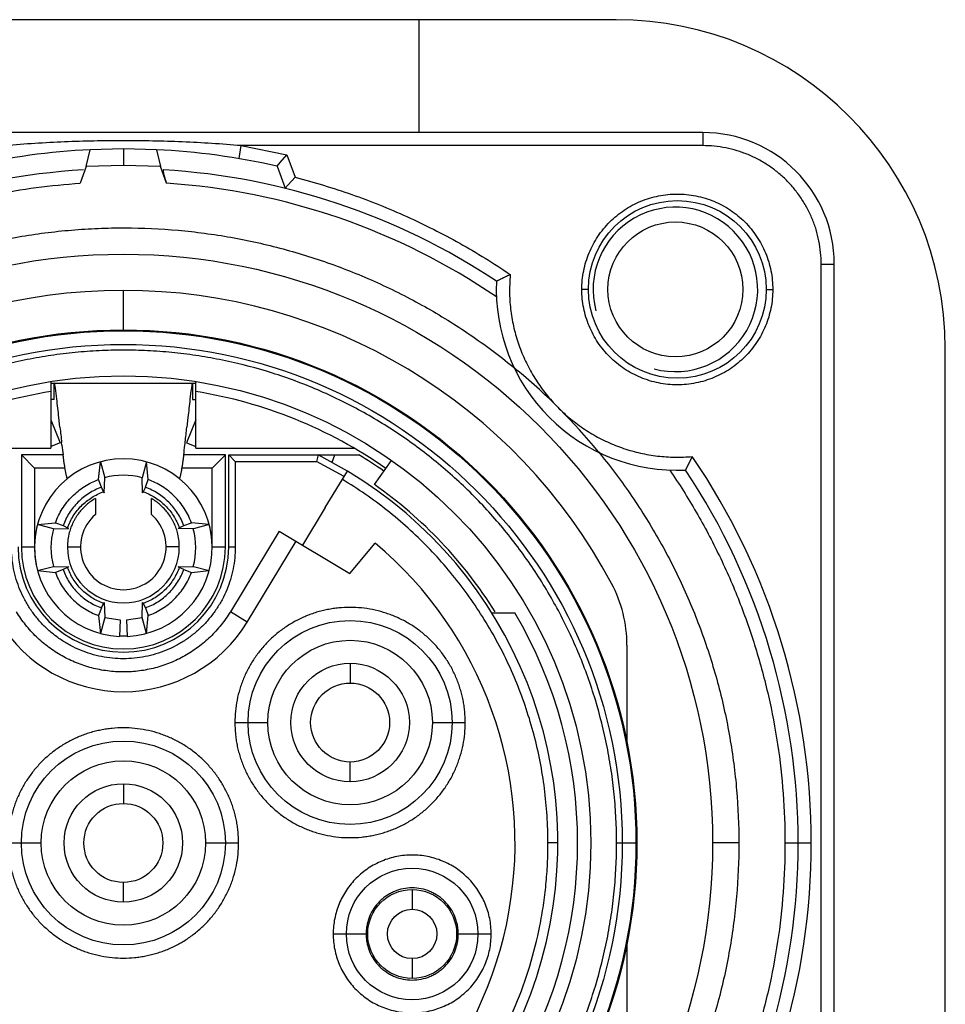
# Model space of a CAD drawing. Header units: millimetres. Extents: x 0 to 2550, y 0 to 1188.
# Tile 27 of 221: x 146.72 to 148.12, y 337.25 to 338.75. Entities that reach past the tile are written whole.
import ezdxf

# ---------------------------------------------------------------- set-up
doc = ezdxf.new("R2010")
doc.units = ezdxf.units.MM
doc.header["$LTSCALE"] = 46.255
for name, color, linetype in [('A2600102_ABL357', 7, 'CONTINUOUS'), ('E2030301_ABL358', 7, 'CONTINUOUS'), ('M2000202_PBL466', 7, 'CONTINUOUS'), ('M2000801_PBL346', 7, 'CONTINUOUS'), ('R2538000302_HARNESS_PBL359', 7, 'CONTINUOUS'), ('왼쪽_14_VBL344', 7, 'CONTINUOUS')]:
    doc.layers.add(name, color=color, linetype=linetype)

# ---------------------------------------------------------------- blocks, each defined once
blk = doc.blocks.new('M2000801_PBL346', base_point=(135.0495, 338.9987))
at = {"layer": 'M2000801_PBL346', "color": 7}
for p, q in [((147.6215, 338.7487), (143.1215, 338.7487)), ((148.1215, 336.7487), (148.1215, 338.2487))]:
    blk.add_line(p, q, dxfattribs=at)
blk.add_arc((147.6215, 338.2487), 0.5, 0, 90, dxfattribs=at)
blk = doc.blocks.new('R2538000302_HARNESS_PBL359', base_point=(146.8912, 337.479))
at = {"layer": 'R2538000302_HARNESS_PBL359', "color": 7}
for p, q in [((147.7529, 338.5772), (145.9929, 338.5772)), ((146.8729, 338.5522), (146.8227, 338.551)), ((146.9232, 338.551), (146.8729, 338.5522)), ((146.8166, 338.5257), (146.8227, 338.551)), ((146.9232, 338.551), (146.9292, 338.5257)), ((147.1109, 338.5314), (147.1213, 338.5431)), ((146.8166, 338.5257), (146.8073, 338.5001)), ((146.8729, 338.5272), (146.8166, 338.5257)), ((146.9292, 338.5257), (146.8729, 338.5272)), ((146.9385, 338.5001), (146.9292, 338.5257)), ((147.1061, 338.5261), (147.1063, 338.5262)), ((147.1063, 338.5262), (147.1109, 338.5314)), ((147.1233, 338.4977), (147.1337, 338.5092)), ((147.1186, 338.4925), (147.1183, 338.4924)), ((147.1186, 338.4925), (147.1233, 338.4977)), ((147.9529, 336.6172), (147.9529, 338.3772)), ((146.7629, 338.1986), (146.7629, 338.0972)), ((146.7633, 338.1962), (146.9825, 338.1962)), ((146.7679, 338.1712), (146.7679, 338.1962)), ((146.7688, 338.1937), (146.7679, 338.1962)), ((146.7697, 338.1887), (146.7688, 338.1937)), ((146.9771, 338.1937), (146.9762, 338.1887)), ((146.9779, 338.1963), (146.9771, 338.1937)), ((146.9779, 338.1962), (146.9779, 338.1712)), ((146.9829, 338.0972), (146.9829, 338.1986)), ((146.7717, 338.1722), (146.7697, 338.1887)), ((146.9756, 338.1847), (146.974, 338.1717)), ((146.9762, 338.1887), (146.9756, 338.1847)), ((146.7679, 338.1712), (146.7629, 338.1712)), ((146.9779, 338.1712), (146.9829, 338.1712)), ((146.7629, 338.1405), (146.777, 338.1056)), ((146.7765, 338.1291), (146.7749, 338.1439)), ((146.9829, 338.1405), (146.9688, 338.1056)), ((146.9709, 338.1439), (146.9693, 338.1291)), ((146.777, 338.1056), (146.7629, 338.0999)), ((146.7796, 338.1019), (146.7791, 338.1058)), ((146.9688, 338.1056), (146.9829, 338.0999)), ((146.5222, 338.0972), (146.7629, 338.0972)), ((146.9829, 338.0972), (147.2237, 338.0972)), ((146.7179, 338.0872), (146.7179, 337.9472)), ((146.7379, 338.0672), (146.7179, 338.0872)), ((146.7813, 338.0872), (146.7179, 338.0872)), ((146.8353, 338.0496), (146.838, 338.0766)), ((146.838, 338.0766), (146.8445, 338.0525)), ((146.9079, 338.0766), (146.9014, 338.0525)), ((146.9105, 338.0496), (146.9079, 338.0766)), ((147.0279, 338.0872), (146.9645, 338.0872)), ((147.0079, 338.0672), (147.0279, 338.0872)), ((147.0279, 337.9472), (147.0279, 338.0872)), ((147.0329, 337.9472), (147.0329, 338.0872)), ((147.0329, 338.0872), (147.2307, 338.0872)), ((147.0429, 338.0772), (147.0329, 338.0872)), ((147.1687, 338.0872), (147.1664, 338.0772)), ((147.2134, 338.0626), (147.1687, 338.0872)), ((147.1899, 338.0761), (147.1941, 338.0872)), ((147.2544, 338.042), (147.2802, 338.0788)), ((147.727, 338.064), (147.7372, 338.0847)), ((146.7379, 338.0672), (146.7379, 337.9472)), ((146.7842, 338.0672), (146.7379, 338.0672)), ((147.0079, 338.0672), (146.9616, 338.0672)), ((147.0079, 337.9472), (147.0079, 338.0672)), ((147.1794, 338.0072), (147.2134, 338.0626)), ((146.8396, 338.0379), (146.8353, 338.0496)), ((146.8439, 338.0296), (146.8445, 338.0525)), ((146.9019, 338.0296), (146.9014, 338.0525)), ((146.9063, 338.0379), (146.9105, 338.0496)), ((146.8429, 338.0311), (146.8396, 338.0379)), ((146.9063, 338.0379), (146.903, 338.0311)), ((146.8304, 338.0208), (146.8304, 337.9964)), ((146.9154, 337.9964), (146.9154, 338.0208)), ((147.1794, 338.0072), (147.1451, 337.9501)), ((146.7425, 337.9812), (146.7696, 337.9838)), ((146.7696, 337.9838), (146.7813, 337.9796)), ((146.9646, 337.9796), (146.9763, 337.9838)), ((147.0033, 337.9812), (146.9763, 337.9838)), ((146.7667, 337.9747), (146.7425, 337.9812)), ((146.7667, 337.9747), (146.7895, 337.9752)), ((146.7813, 337.9796), (146.788, 337.9763)), ((146.9792, 337.9747), (146.9564, 337.9752)), ((146.9578, 337.9763), (146.9646, 337.9796)), ((147.0033, 337.9812), (146.9792, 337.9747)), ((147.1098, 337.9714), (147.2168, 337.907)), ((147.061, 337.8331), (147.1355, 337.9559)), ((147.2168, 337.907), (147.2554, 337.953)), ((146.7425, 337.9113), (146.7667, 337.9177)), ((146.7425, 337.9113), (146.7696, 337.9086)), ((146.7667, 337.9177), (146.7895, 337.9172)), ((146.7813, 337.9129), (146.7696, 337.9086)), ((146.788, 337.9162), (146.7813, 337.9129)), ((146.9564, 337.9172), (146.9792, 337.9177)), ((146.9646, 337.9129), (146.9578, 337.9162)), ((146.9646, 337.9129), (146.9763, 337.9086)), ((146.9763, 337.9086), (147.0033, 337.9113)), ((146.9792, 337.9177), (147.0033, 337.9113)), ((146.8396, 337.8546), (146.8353, 337.8428)), ((146.8396, 337.8546), (146.8429, 337.8613)), ((146.8439, 337.8628), (146.8445, 337.84)), ((146.9014, 337.84), (146.9019, 337.8628)), ((146.903, 337.8613), (146.9063, 337.8546)), ((146.9063, 337.8546), (146.9105, 337.8428)), ((146.8353, 337.8428), (146.838, 337.8158)), ((146.8445, 337.84), (146.838, 337.8158)), ((146.8445, 337.84), (146.8681, 337.8363)), ((146.8681, 337.8363), (146.867, 337.8113)), ((146.8777, 337.8363), (146.9014, 337.84)), ((146.8777, 337.8363), (146.8788, 337.8113)), ((146.9079, 337.8158), (146.9014, 337.84)), ((146.9079, 337.8158), (146.9105, 337.8428)), ((147.4325, 337.8472), (147.4676, 337.8472)), ((147.6379, 337.7978), (147.6379, 337.6494)), ((147.6379, 337.345), (147.6379, 337.1966))]:
    blk.add_line(p, q, dxfattribs=at)
at = {"layer": 'R2538000302_HARNESS_PBL359', "color": 2}
for p, q in [((147.7529, 338.5772), (147.7529, 338.5572)), ((146.8729, 338.5522), (146.8729, 338.5272)), ((147.0486, 338.5375), (147.0519, 338.5572)), ((147.7529, 338.5572), (147.0519, 338.5572)), ((147.0519, 338.5572), (147.1213, 338.5431)), ((147.1213, 338.5431), (147.1337, 338.5092)), ((147.1063, 338.5262), (147.1186, 338.4925)), ((147.9329, 336.6967), (147.9329, 338.3772)), ((147.9329, 338.3772), (147.9529, 338.3772)), ((147.4604, 338.3614), (147.4594, 338.3387)), ((146.8729, 338.2772), (146.8729, 338.3372)), ((147.5794, 338.3387), (147.5694, 338.3387)), ((147.8494, 338.3387), (147.8594, 338.3387)), ((147.0429, 338.0772), (147.0429, 337.9472)), ((147.0429, 338.0772), (147.1664, 338.0772)), ((147.2082, 338.0541), (147.1664, 338.0772)), ((147.1098, 337.9714), (147.0354, 337.8486)), ((146.7179, 337.9472), (146.7379, 337.9472)), ((146.7879, 337.9472), (146.8079, 337.9472)), ((146.9579, 337.9472), (146.9379, 337.9472)), ((147.0079, 337.9472), (147.0279, 337.9472)), ((147.0329, 337.9472), (147.0429, 337.9472)), ((147.061, 337.8331), (147.0354, 337.8486)), ((147.2173, 337.7703), (147.2173, 337.7403)), ((147.0423, 337.6803), (147.0923, 337.6803)), ((147.3423, 337.6803), (147.3923, 337.6803)), ((147.2173, 337.5903), (147.2173, 337.6203)), ((146.8729, 337.5872), (146.8729, 337.5572)), ((146.6979, 337.4972), (146.7479, 337.4972)), ((146.9979, 337.4972), (147.0479, 337.4972)), ((147.5329, 337.4972), (147.5179, 337.4972)), ((147.6222, 337.4972), (147.6529, 337.4972)), ((147.8079, 337.4972), (147.7679, 337.4972)), ((147.8779, 337.4972), (147.9179, 337.4972)), ((146.8729, 337.4072), (146.8729, 337.4372)), ((147.3116, 337.4264), (147.3116, 337.3964)), ((147.1916, 337.3589), (147.2416, 337.3589)), ((147.3816, 337.3589), (147.4316, 337.3589)), ((147.3116, 337.3214), (147.3116, 337.2914))]:
    blk.add_line(p, q, dxfattribs=at)
at = {"layer": 'R2538000302_HARNESS_PBL359', "color": 7}
for centre, radius in [((147.7144, 338.3387), 0.135), ((146.8729, 337.4972), 0.895), ((146.8729, 337.4972), 0.78), ((146.8729, 337.4972), 0.71), ((147.2173, 337.6803), 0.155), ((147.2173, 337.6803), 0.09), ((147.2173, 337.6803), 0.06), ((146.8729, 337.4972), 0.155), ((146.8729, 337.4972), 0.09), ((146.8729, 337.4972), 0.06), ((147.3116, 337.3589), 0.1), ((147.3116, 337.3589), 0.0675), ((147.3116, 337.3589), 0.0375)]:
    blk.add_circle(centre, radius, dxfattribs=at)
at = {"layer": 'R2538000302_HARNESS_PBL359', "color": 2}
for centre, radius in [((146.8729, 337.4972), 0.7787), ((146.8729, 337.4972), 0.7579), ((147.2173, 337.6803), 0.125), ((146.8729, 337.4972), 0.125)]:
    blk.add_circle(centre, radius, dxfattribs=at)
at = {"layer": 'R2538000302_HARNESS_PBL359', "color": 7}
for centre, radius, start, end in [((147.7529, 338.3772), 0.2, 0, 90), ((146.8729, 337.4972), 1.055, 92.7288, 102.7664), ((146.8729, 337.4972), 1.055, 77.2336, 87.2712), ((146.8729, 337.4972), 1.025, 93.3968, 123.5678), ((146.8729, 337.4972), 1.025, 56.4322, 86.6032), ((147.7144, 338.3387), 0.275, 177.3726, 272.6274), ((146.8729, 337.4972), 0.84, 28.0165, 151.9835), ((146.8727, 337.497), 0.9353, 39.545, 50.1291), ((146.8729, 337.4972), 0.695, 99.1067, 125), ((146.8729, 337.4972), 0.695, 55, 80.8933), ((141.1141, 337.5254), 5.6945, 6.2357, 6.5217), ((152.6968, 337.5182), 5.7599, 173.48567, 173.76328), ((150.7908, 338.561), 4.0374, 186.1409, 186.4735), ((141.3429, 338.739), 5.6594, 353.5857, 353.8137), ((144.8365, 338.3483), 2.144, 353.3995, 353.5305), ((147.9858, 338.2405), 1.2142, 186.5542, 187.252), ((145.6339, 338.2557), 1.3413, 352.7815, 353.4131), ((146.8729, 337.9462), 0.135, 272.5, 267.5), ((146.8729, 337.4972), 0.69, 55.0212, 58.7677), ((146.8729, 337.4972), 0.66, 121.0551, 58.9449), ((146.8729, 337.4972), 1.025, 326.4322, 33.5678), ((146.8729, 337.9462), 0.11, 75, 105), ((146.8729, 337.4972), 0.665, 31.8833, 55), ((146.8729, 337.9472), 0.065, 130.8322, 49.1677), ((146.8729, 337.9462), 0.11, 165, 195), ((146.8729, 337.9462), 0.11, 345, 15), ((146.8729, 337.9472), 0.16, 180, 360), ((146.8729, 337.9472), 0.155, 180, 360), ((146.8729, 337.9472), 0.135, 180.3643, 195.2444), ((146.8729, 337.9472), 0.085, 180, 360), ((146.8729, 337.4972), 0.595, 289.6415, 50), ((147.4379, 337.7978), 0.2, 359.9991, 28.0165), ((146.8729, 337.4972), 0.69, 329.5194, 30.4806), ((146.8729, 337.9472), 0.22, 211.2503, 328.7497), ((146.8729, 337.9472), 0.135, 267.4069, 272.3467), ((146.8729, 337.4972), 0.595, 182.2876, 256.391)]:
    blk.add_arc(centre, radius, start, end, dxfattribs=at)
at = {"layer": 'R2538000302_HARNESS_PBL359', "color": 2}
for radius, start, end in [(1.005, 55.6757, 86.2576), (1.045, 325.7934, 34.2066)]:
    blk.add_arc((146.8729, 337.4972), radius, start, end, dxfattribs=at)
for points, knots in [([(147.0519, 338.5572), (147.0221, 338.5597), (146.9625, 338.5635), (146.8729, 338.5653), (146.7833, 338.5635), (146.7237, 338.5597), (146.694, 338.5572)], [0, 0, 0, 0, 0.249998, 0.5, 0.750002, 1, 1, 1, 1]), ([(147.9329, 338.3772), (147.9329, 338.3831), (147.9323, 338.3949), (147.9298, 338.4124), (147.9255, 338.4296), (147.9195, 338.4462), (147.9119, 338.4622), (147.9028, 338.4774), (147.8923, 338.4916), (147.8804, 338.5047), (147.8673, 338.5166), (147.8531, 338.5271), (147.8379, 338.5362), (147.8219, 338.5438), (147.8053, 338.5497), (147.7881, 338.554), (147.7706, 338.5566), (147.7588, 338.5572), (147.7529, 338.5572)], [0, 0, 0, 0, 0.062495, 0.125002, 0.187499, 0.25, 0.3125, 0.375, 0.4375, 0.5, 0.5625, 0.625, 0.6875, 0.75, 0.812501, 0.874998, 0.937505, 1, 1, 1, 1]), ([(147.1337, 338.5092), (147.1627, 338.5017), (147.2203, 338.4842), (147.304, 338.4506), (147.3844, 338.41), (147.4356, 338.3783), (147.4604, 338.3614)], [0, 0, 0, 0, 0.250002, 0.5, 0.749998, 1, 1, 1, 1]), ([(146.3062, 338.3272), (146.3247, 338.3398), (146.3624, 338.3638), (146.4213, 338.3959), (146.4823, 338.424), (146.5449, 338.448), (146.609, 338.4677), (146.6743, 338.4832), (146.7405, 338.4942), (146.785, 338.4986), (146.8073, 338.5001)], [0, 0, 0, 0, 0.125, 0.25, 0.375, 0.5, 0.625, 0.75, 0.875, 1, 1, 1, 1]), ([(147.5694, 338.3387), (147.5694, 338.3434), (147.5698, 338.3529), (147.5719, 338.367), (147.5754, 338.3808), (147.5802, 338.3943), (147.5863, 338.4071), (147.5936, 338.4194), (147.6021, 338.4308), (147.6117, 338.4414), (147.6222, 338.4509), (147.6337, 338.4594), (147.6459, 338.4668), (147.6588, 338.4729), (147.6722, 338.4777), (147.686, 338.4811), (147.7001, 338.4832), (147.7144, 338.4839), (147.7286, 338.4832), (147.7427, 338.4811), (147.7565, 338.4777), (147.77, 338.4729), (147.7828, 338.4668), (147.7951, 338.4594), (147.8065, 338.4509), (147.8171, 338.4414), (147.8266, 338.4308), (147.8351, 338.4194), (147.8425, 338.4071), (147.8486, 338.3943), (147.8534, 338.3808), (147.8568, 338.367), (147.8589, 338.3529), (147.8594, 338.3434), (147.8594, 338.3387)], [0, 0, 0, 0, 0.031248, 0.062501, 0.09375, 0.125, 0.15625, 0.1875, 0.21875, 0.25, 0.28125, 0.3125, 0.34375, 0.375, 0.40625, 0.4375, 0.46875, 0.5, 0.53125, 0.5625, 0.59375, 0.625, 0.65625, 0.6875, 0.71875, 0.75, 0.78125, 0.8125, 0.84375, 0.875, 0.90625, 0.937499, 0.968752, 1, 1, 1, 1]), ([(147.4594, 338.3387), (147.4594, 338.3299), (147.4601, 338.3166), (147.4624, 338.2991), (147.4655, 338.2818), (147.4712, 338.2604), (147.479, 338.2398), (147.4866, 338.2238), (147.4949, 338.2083), (147.5069, 338.1897), (147.5234, 338.169), (147.542, 338.1501), (147.5625, 338.1333), (147.5845, 338.1187), (147.6041, 338.1084), (147.6203, 338.1015), (147.6369, 338.0954), (147.6582, 338.0895), (147.6799, 338.0857), (147.6975, 338.0841), (147.7151, 338.0834), (147.7284, 338.0839), (147.7372, 338.0847)], [0, 0, 0, 0, 0.062495, 0.093754, 0.125011, 0.187505, 0.25, 0.281258, 0.312516, 0.375011, 0.437505, 0.5, 0.562495, 0.624989, 0.687484, 0.718742, 0.75, 0.812495, 0.874989, 0.906246, 0.937505, 1, 1, 1, 1]), ([(147.8594, 338.3387), (147.8594, 338.3339), (147.8589, 338.3244), (147.8568, 338.3103), (147.8534, 338.2965), (147.8486, 338.2831), (147.8425, 338.2702), (147.8351, 338.258), (147.8266, 338.2465), (147.8171, 338.236), (147.8065, 338.2264), (147.7951, 338.2179), (147.7828, 338.2106), (147.77, 338.2045), (147.7565, 338.1997), (147.7427, 338.1962), (147.7286, 338.1941), (147.7144, 338.1934), (147.7001, 338.1941), (147.686, 338.1962), (147.6722, 338.1997), (147.6588, 338.2045), (147.6459, 338.2106), (147.6337, 338.2179), (147.6222, 338.2264), (147.6117, 338.236), (147.6021, 338.2465), (147.5936, 338.258), (147.5863, 338.2702), (147.5802, 338.2831), (147.5754, 338.2965), (147.5719, 338.3103), (147.5698, 338.3244), (147.5694, 338.3339), (147.5694, 338.3387)], [0, 0, 0, 0, 0.031248, 0.062501, 0.09375, 0.125, 0.15625, 0.1875, 0.21875, 0.25, 0.28125, 0.3125, 0.34375, 0.375, 0.40625, 0.4375, 0.46875, 0.5, 0.53125, 0.5625, 0.59375, 0.625, 0.65625, 0.6875, 0.71875, 0.75, 0.78125, 0.8125, 0.84375, 0.875, 0.90625, 0.937499, 0.968752, 1, 1, 1, 1]), ([(146.8729, 338.2464), (146.8607, 338.2464), (146.8361, 338.2458), (146.7995, 338.2431), (146.7629, 338.2386), (146.7146, 338.2302), (146.6551, 338.2153), (146.5973, 338.1947), (146.5525, 338.1748), (146.5196, 338.1582), (146.4876, 338.1401), (146.4462, 338.1139), (146.3969, 338.0773), (146.3423, 338.0279), (146.2928, 337.9733), (146.2563, 337.924), (146.23, 337.8826), (146.2119, 337.8505), (146.1954, 337.8177), (146.1755, 337.7728), (146.1548, 337.7151), (146.1399, 337.6555), (146.1315, 337.6072), (146.127, 337.5707), (146.1243, 337.534), (146.1237, 337.5095), (146.1237, 337.4972)], [0, 0, 0, 0, 0.031253, 0.06251, 0.093764, 0.125019, 0.187509, 0.25, 0.281255, 0.312509, 0.343764, 0.375019, 0.437509, 0.5, 0.562491, 0.624981, 0.656236, 0.687491, 0.718745, 0.75, 0.812491, 0.874981, 0.906236, 0.93749, 0.968747, 1, 1, 1, 1]), ([(147.6222, 337.4972), (147.6222, 337.5095), (147.6215, 337.534), (147.6188, 337.5707), (147.6143, 337.6072), (147.606, 337.6555), (147.591, 337.7151), (147.5704, 337.7728), (147.5505, 337.8177), (147.5339, 337.8505), (147.5158, 337.8826), (147.4896, 337.924), (147.453, 337.9733), (147.4036, 338.0279), (147.349, 338.0773), (147.2997, 338.1139), (147.2583, 338.1401), (147.2262, 338.1582), (147.1934, 338.1748), (147.1486, 338.1947), (147.0908, 338.2153), (147.0312, 338.2302), (146.9829, 338.2386), (146.9464, 338.2431), (146.9097, 338.2458), (146.8852, 338.2464), (146.8729, 338.2464)], [0, 0, 0, 0, 0.031253, 0.06251, 0.093764, 0.125019, 0.187509, 0.25, 0.281255, 0.312509, 0.343764, 0.375019, 0.437509, 0.5, 0.562491, 0.624981, 0.656236, 0.687491, 0.718745, 0.75, 0.812491, 0.874981, 0.906236, 0.93749, 0.968747, 1, 1, 1, 1]), ([(147.7029, 338.0639), (147.7171, 338.0432), (147.7438, 338.0007), (147.7791, 337.9342), (147.8092, 337.8651), (147.8341, 337.794), (147.8536, 337.7213), (147.8677, 337.6473), (147.8761, 337.5725), (147.8779, 337.5223), (147.8779, 337.4972)], [0, 0, 0, 0, 0.125001, 0.25, 0.375, 0.5, 0.625, 0.75, 0.874999, 1, 1, 1, 1]), ([(147.5179, 337.4972), (147.5179, 337.511), (147.517, 337.5387), (147.513, 337.58), (147.5064, 337.621), (147.4971, 337.6614), (147.4853, 337.7012), (147.4709, 337.7401), (147.4541, 337.7781), (147.4348, 337.8148), (147.4132, 337.8503), (147.3894, 337.8843), (147.3635, 337.9167), (147.3355, 337.9473), (147.3056, 337.9761), (147.274, 338.0029), (147.2406, 338.0277), (147.2174, 338.0427), (147.2056, 338.0498)], [0, 0, 0, 0, 0.062498, 0.125001, 0.1875, 0.25, 0.3125, 0.375, 0.4375, 0.5, 0.5625, 0.625, 0.6875, 0.75, 0.8125, 0.874999, 0.937502, 1, 1, 1, 1]), ([(146.788, 337.9763), (146.7903, 337.9826), (146.7961, 337.9947), (146.8087, 338.0104), (146.8245, 338.023), (146.8366, 338.0289), (146.8429, 338.0311)], [0, 0, 0, 0, 0.25, 0.5, 0.75, 1, 1, 1, 1]), ([(146.903, 338.0311), (146.9093, 338.0289), (146.9214, 338.023), (146.9372, 338.0104), (146.9497, 337.9947), (146.9556, 337.9826), (146.9578, 337.9763)], [0, 0, 0, 0, 0.25, 0.5, 0.75, 1, 1, 1, 1]), ([(147.0429, 337.9472), (147.0429, 337.9417), (147.0424, 337.9305), (147.0399, 337.914), (147.0359, 337.8978), (147.0302, 337.8821), (147.0231, 337.8669), (147.0145, 337.8526), (147.0045, 337.8392), (146.9933, 337.8268), (146.9809, 337.8156), (146.9675, 337.8056), (146.9532, 337.797), (146.9381, 337.7899), (146.9224, 337.7843), (146.9061, 337.7802), (146.8896, 337.7778), (146.8729, 337.7769), (146.8562, 337.7778), (146.8397, 337.7802), (146.8235, 337.7843), (146.8078, 337.7899), (146.7927, 337.797), (146.7783, 337.8056), (146.7649, 337.8156), (146.7525, 337.8268), (146.7413, 337.8392), (146.7313, 337.8526), (146.7228, 337.8669), (146.7156, 337.8821), (146.71, 337.8978), (146.7059, 337.914), (146.7035, 337.9305), (146.7029, 337.9417), (146.7029, 337.9472)], [0, 0, 0, 0, 0.031248, 0.062501, 0.09375, 0.125, 0.15625, 0.1875, 0.21875, 0.25, 0.28125, 0.3125, 0.34375, 0.375, 0.40625, 0.4375, 0.46875, 0.5, 0.53125, 0.5625, 0.59375, 0.625, 0.65625, 0.6875, 0.71875, 0.75, 0.78125, 0.8125, 0.84375, 0.875, 0.90625, 0.937499, 0.968752, 1, 1, 1, 1]), ([(146.8429, 337.8613), (146.8366, 337.8635), (146.8245, 337.8694), (146.8087, 337.882), (146.7961, 337.8977), (146.7903, 337.9099), (146.788, 337.9162)], [0, 0, 0, 0, 0.25, 0.5, 0.75, 1, 1, 1, 1]), ([(146.9578, 337.9162), (146.9556, 337.9099), (146.9497, 337.8977), (146.9372, 337.882), (146.9214, 337.8694), (146.9093, 337.8635), (146.903, 337.8613)], [0, 0, 0, 0, 0.25, 0.5, 0.75, 1, 1, 1, 1]), ([(147.0354, 337.8486), (147.0311, 337.8417), (147.0218, 337.8284), (147.0054, 337.8103), (146.9868, 337.7945), (146.9664, 337.7812), (146.9444, 337.7706), (146.9212, 337.7629), (146.8973, 337.7582), (146.8729, 337.7567), (146.8486, 337.7582), (146.8246, 337.7629), (146.8015, 337.7706), (146.7795, 337.7812), (146.759, 337.7945), (146.7404, 337.8103), (146.724, 337.8284), (146.7147, 337.8417), (146.7105, 337.8486)], [0, 0, 0, 0, 0.062499, 0.124997, 0.187499, 0.25, 0.312502, 0.375003, 0.437502, 0.5, 0.562499, 0.624997, 0.687499, 0.75, 0.812502, 0.875003, 0.937501, 1, 1, 1, 1]), ([(147.3923, 337.6803), (147.3923, 337.686), (147.3919, 337.6946), (147.3905, 337.706), (147.389, 337.7145), (147.3871, 337.7229), (147.3848, 337.7311), (147.3821, 337.7393), (147.378, 337.75), (147.3719, 337.763), (147.363, 337.7777), (147.3545, 337.7892), (147.347, 337.7979), (147.3391, 337.8062), (147.3285, 337.8158), (147.317, 337.8244), (147.3073, 337.8305), (147.2998, 337.8347), (147.2921, 337.8386), (147.2843, 337.8421), (147.2763, 337.8451), (147.2654, 337.8488), (147.2515, 337.8523), (147.2345, 337.8548), (147.2173, 337.8556), (147.203, 337.8549), (147.1916, 337.8535), (147.1831, 337.852), (147.1747, 337.8502), (147.1664, 337.8479), (147.1583, 337.8451), (147.1476, 337.841), (147.1346, 337.8349), (147.1199, 337.8261), (147.1084, 337.8175), (147.0997, 337.81), (147.0914, 337.8021), (147.0818, 337.7915), (147.0732, 337.78), (147.0671, 337.7703), (147.0629, 337.7628), (147.059, 337.7552), (147.0555, 337.7473), (147.0524, 337.7393), (147.0488, 337.7284), (147.0453, 337.7145), (147.0428, 337.6975), (147.0423, 337.686), (147.0423, 337.6803)], [0, 0, 0, 0, 0.031251, 0.046884, 0.062516, 0.078146, 0.093778, 0.10941, 0.125037, 0.156275, 0.187513, 0.218759, 0.234387, 0.250014, 0.28126, 0.312506, 0.328133, 0.343761, 0.359388, 0.375016, 0.390643, 0.406269, 0.437513, 0.468756, 0.5, 0.531253, 0.546884, 0.562515, 0.578146, 0.593778, 0.60941, 0.625037, 0.656275, 0.687513, 0.718759, 0.734386, 0.750014, 0.78126, 0.812506, 0.828133, 0.843761, 0.859388, 0.875016, 0.890643, 0.906269, 0.937513, 0.968756, 1, 1, 1, 1]), ([(147.0479, 337.4972), (147.0479, 337.5029), (147.0475, 337.5115), (147.0461, 337.5229), (147.0447, 337.5314), (147.0428, 337.5398), (147.0405, 337.5481), (147.0378, 337.5562), (147.0336, 337.5669), (147.0275, 337.5799), (147.0187, 337.5946), (147.0101, 337.6061), (147.0026, 337.6148), (146.9947, 337.6231), (146.9841, 337.6327), (146.9726, 337.6413), (146.9629, 337.6474), (146.9555, 337.6516), (146.9478, 337.6555), (146.9399, 337.659), (146.9319, 337.6621), (146.921, 337.6657), (146.9071, 337.6692), (146.8901, 337.6717), (146.8729, 337.6725), (146.8586, 337.6718), (146.8472, 337.6704), (146.8388, 337.6689), (146.8304, 337.6671), (146.8221, 337.6648), (146.8139, 337.662), (146.8032, 337.6579), (146.7903, 337.6518), (146.7755, 337.643), (146.764, 337.6344), (146.7553, 337.6269), (146.7471, 337.619), (146.7374, 337.6084), (146.7289, 337.5969), (146.7227, 337.5872), (146.7185, 337.5798), (146.7147, 337.5721), (146.7112, 337.5642), (146.7081, 337.5562), (146.7045, 337.5453), (146.701, 337.5314), (146.6985, 337.5144), (146.6979, 337.5029), (146.6979, 337.4972)], [0, 0, 0, 0, 0.031251, 0.046884, 0.062516, 0.078146, 0.093778, 0.10941, 0.125037, 0.156275, 0.187513, 0.218759, 0.234387, 0.250014, 0.28126, 0.312506, 0.328133, 0.343761, 0.359388, 0.375016, 0.390643, 0.406269, 0.437513, 0.468756, 0.5, 0.531253, 0.546884, 0.562515, 0.578146, 0.593778, 0.60941, 0.625037, 0.656275, 0.687513, 0.718759, 0.734386, 0.750014, 0.78126, 0.812506, 0.828133, 0.843761, 0.859388, 0.875016, 0.890643, 0.906269, 0.937513, 0.968756, 1, 1, 1, 1]), ([(147.0423, 337.6803), (147.0423, 337.6746), (147.0427, 337.666), (147.0441, 337.6546), (147.0455, 337.6461), (147.0474, 337.6378), (147.0497, 337.6295), (147.0524, 337.6213), (147.0566, 337.6106), (147.0627, 337.5977), (147.0715, 337.5829), (147.0801, 337.5714), (147.0876, 337.5627), (147.0955, 337.5544), (147.1061, 337.5448), (147.1176, 337.5362), (147.1273, 337.5301), (147.1347, 337.5259), (147.1424, 337.522), (147.1503, 337.5186), (147.1583, 337.5155), (147.1692, 337.5119), (147.1831, 337.5084), (147.2001, 337.5059), (147.2173, 337.505), (147.2316, 337.5057), (147.243, 337.5071), (147.2514, 337.5086), (147.2598, 337.5105), (147.2681, 337.5128), (147.2763, 337.5155), (147.287, 337.5196), (147.2999, 337.5257), (147.3147, 337.5345), (147.3262, 337.5431), (147.3349, 337.5506), (147.3431, 337.5585), (147.3528, 337.5691), (147.3613, 337.5806), (147.3675, 337.5903), (147.3717, 337.5978), (147.3755, 337.6055), (147.379, 337.6133), (147.3821, 337.6213), (147.3857, 337.6322), (147.3892, 337.6461), (147.3917, 337.6631), (147.3923, 337.6746), (147.3923, 337.6803)], [0, 0, 0, 0, 0.031251, 0.046884, 0.062516, 0.078146, 0.093778, 0.10941, 0.125037, 0.156275, 0.187513, 0.218759, 0.234387, 0.250014, 0.28126, 0.312506, 0.328133, 0.343761, 0.359388, 0.375016, 0.390643, 0.406269, 0.437513, 0.468756, 0.5, 0.531253, 0.546884, 0.562515, 0.578146, 0.593778, 0.60941, 0.625037, 0.656275, 0.687513, 0.718759, 0.734386, 0.750014, 0.78126, 0.812506, 0.828133, 0.843761, 0.859388, 0.875016, 0.890643, 0.906269, 0.937513, 0.968756, 1, 1, 1, 1]), ([(146.1237, 337.4972), (146.1237, 337.485), (146.1243, 337.4604), (146.127, 337.4237), (146.1315, 337.3872), (146.1399, 337.3389), (146.1548, 337.2794), (146.1755, 337.2216), (146.1954, 337.1768), (146.2119, 337.1439), (146.23, 337.1119), (146.2563, 337.0704), (146.2928, 337.0211), (146.3423, 336.9666), (146.3969, 336.9171), (146.456, 336.8733), (146.5192, 336.8354), (146.5857, 336.8039), (146.6551, 336.7791), (146.7265, 336.7612), (146.7994, 336.7504), (146.8729, 336.7468), (146.9465, 336.7504), (147.0193, 336.7612), (147.0908, 336.7791), (147.1601, 336.8039), (147.2267, 336.8354), (147.2898, 336.8733), (147.349, 336.9171), (147.4036, 336.9666), (147.453, 337.0211), (147.4896, 337.0704), (147.5158, 337.1119), (147.5339, 337.1439), (147.5505, 337.1768), (147.5704, 337.2216), (147.591, 337.2794), (147.606, 337.3389), (147.6143, 337.3872), (147.6188, 337.4237), (147.6215, 337.4604), (147.6222, 337.485), (147.6222, 337.4972)], [0, 0, 0, 0, 0.015628, 0.031257, 0.046886, 0.062514, 0.093762, 0.125009, 0.140638, 0.156266, 0.171895, 0.187524, 0.218771, 0.250019, 0.281266, 0.312514, 0.343762, 0.375009, 0.406257, 0.437505, 0.468752, 0.5, 0.531248, 0.562495, 0.593743, 0.624991, 0.656238, 0.687486, 0.718734, 0.749981, 0.781229, 0.812476, 0.828105, 0.843734, 0.859362, 0.874991, 0.906238, 0.937486, 0.953114, 0.968743, 0.984372, 1, 1, 1, 1]), ([(146.2279, 337.4972), (146.2279, 337.4867), (146.2284, 337.4656), (146.2308, 337.434), (146.2346, 337.4025), (146.2419, 337.3609), (146.2547, 337.3097), (146.2725, 337.2599), (146.2896, 337.2213), (146.3039, 337.193), (146.3195, 337.1655), (146.3421, 337.1298), (146.3735, 337.0874), (146.4161, 337.0404), (146.4631, 336.9978), (146.514, 336.9601), (146.5684, 336.9275), (146.6257, 336.9004), (146.6854, 336.879), (146.7469, 336.8636), (146.8096, 336.8543), (146.8729, 336.8512), (146.9362, 336.8543), (146.999, 336.8636), (147.0605, 336.879), (147.1202, 336.9004), (147.1775, 336.9275), (147.2318, 336.9601), (147.2828, 336.9978), (147.3297, 337.0404), (147.3723, 337.0874), (147.4038, 337.1298), (147.4264, 337.1655), (147.442, 337.193), (147.4562, 337.2213), (147.4733, 337.2599), (147.4911, 337.3097), (147.504, 337.3609), (147.5112, 337.4025), (147.5151, 337.434), (147.5174, 337.4656), (147.5179, 337.4867), (147.5179, 337.4972)], [0, 0, 0, 0, 0.015628, 0.031257, 0.046886, 0.062514, 0.093762, 0.125009, 0.140638, 0.156266, 0.171895, 0.187524, 0.218771, 0.250019, 0.281266, 0.312514, 0.343762, 0.375009, 0.406257, 0.437505, 0.468752, 0.5, 0.531248, 0.562495, 0.593743, 0.624991, 0.656238, 0.687486, 0.718734, 0.749981, 0.781229, 0.812476, 0.828105, 0.843734, 0.859362, 0.874991, 0.906238, 0.937486, 0.953114, 0.968743, 0.984372, 1, 1, 1, 1]), ([(146.6979, 337.4972), (146.6979, 337.4915), (146.6983, 337.4829), (146.6997, 337.4715), (146.7012, 337.463), (146.7031, 337.4547), (146.7054, 337.4464), (146.7081, 337.4382), (146.7122, 337.4275), (146.7183, 337.4146), (146.7271, 337.3998), (146.7357, 337.3883), (146.7432, 337.3796), (146.7511, 337.3714), (146.7617, 337.3617), (146.7732, 337.3531), (146.7829, 337.347), (146.7904, 337.3428), (146.7981, 337.3389), (146.8059, 337.3355), (146.8139, 337.3324), (146.8248, 337.3288), (146.8387, 337.3253), (146.8557, 337.3228), (146.8729, 337.3219), (146.8872, 337.3226), (146.8986, 337.324), (146.9071, 337.3255), (146.9155, 337.3274), (146.9238, 337.3297), (146.9319, 337.3324), (146.9426, 337.3365), (146.9556, 337.3426), (146.9703, 337.3514), (146.9818, 337.36), (146.9905, 337.3675), (146.9988, 337.3754), (147.0084, 337.386), (147.017, 337.3975), (147.0231, 337.4072), (147.0273, 337.4147), (147.0312, 337.4224), (147.0347, 337.4302), (147.0378, 337.4382), (147.0414, 337.4491), (147.0449, 337.463), (147.0474, 337.48), (147.0479, 337.4915), (147.0479, 337.4972)], [0, 0, 0, 0, 0.031251, 0.046884, 0.062516, 0.078146, 0.093778, 0.10941, 0.125037, 0.156275, 0.187513, 0.218759, 0.234387, 0.250014, 0.28126, 0.312506, 0.328133, 0.343761, 0.359388, 0.375016, 0.390643, 0.406269, 0.437513, 0.468756, 0.5, 0.531253, 0.546884, 0.562515, 0.578146, 0.593778, 0.60941, 0.625037, 0.656275, 0.687513, 0.718759, 0.734386, 0.750014, 0.78126, 0.812506, 0.828133, 0.843761, 0.859388, 0.875016, 0.890643, 0.906269, 0.937513, 0.968756, 1, 1, 1, 1]), ([(147.8779, 337.4972), (147.8779, 337.4721), (147.8761, 337.422), (147.8677, 337.3471), (147.8536, 337.2731), (147.8341, 337.2004), (147.8092, 337.1293), (147.7791, 337.0603), (147.7438, 336.9937), (147.7171, 336.9512), (147.7029, 336.9305)], [0, 0, 0, 0, 0.125001, 0.25, 0.375, 0.5, 0.625, 0.75, 0.874999, 1, 1, 1, 1]), ([(147.4316, 337.3589), (147.4316, 337.3628), (147.4313, 337.3707), (147.4295, 337.3823), (147.4267, 337.3938), (147.4227, 337.4049), (147.4176, 337.4156), (147.4116, 337.4257), (147.4046, 337.4351), (147.3966, 337.4439), (147.3879, 337.4518), (147.3784, 337.4589), (147.3683, 337.4649), (147.3576, 337.4699), (147.3465, 337.4739), (147.3351, 337.4768), (147.3234, 337.4785), (147.3116, 337.4791), (147.2999, 337.4785), (147.2882, 337.4768), (147.2767, 337.4739), (147.2656, 337.4699), (147.255, 337.4649), (147.2448, 337.4589), (147.2354, 337.4518), (147.2266, 337.4439), (147.2187, 337.4351), (147.2117, 337.4257), (147.2056, 337.4155), (147.2006, 337.4049), (147.1966, 337.3938), (147.1937, 337.3823), (147.192, 337.3707), (147.1916, 337.3628), (147.1916, 337.3589)], [0, 0, 0, 0, 0.031245, 0.062515, 0.093778, 0.125026, 0.156248, 0.187474, 0.218729, 0.250007, 0.281279, 0.312538, 0.343804, 0.37507, 0.406308, 0.437537, 0.468767, 0.5, 0.531255, 0.562515, 0.593776, 0.625026, 0.656248, 0.687474, 0.718729, 0.750007, 0.781279, 0.812538, 0.843804, 0.87507, 0.906308, 0.937535, 0.96877, 1, 1, 1, 1]), ([(147.3816, 337.3589), (147.3816, 337.3612), (147.3814, 337.3658), (147.3804, 337.3726), (147.3787, 337.3792), (147.3756, 337.3879), (147.3702, 337.398), (147.3629, 337.4069), (147.3561, 337.4131), (147.3506, 337.4172), (147.3447, 337.4207), (147.3364, 337.4246), (147.3254, 337.428), (147.3116, 337.4293), (147.2979, 337.428), (147.2869, 337.4246), (147.2786, 337.4207), (147.2727, 337.4172), (147.2672, 337.4131), (147.2604, 337.4069), (147.2531, 337.398), (147.2476, 337.3879), (147.2445, 337.3792), (147.2429, 337.3726), (147.2419, 337.3658), (147.2416, 337.3612), (147.2416, 337.3589)], [0, 0, 0, 0, 0.031253, 0.062537, 0.09381, 0.125075, 0.187538, 0.25, 0.281269, 0.312538, 0.343806, 0.375075, 0.437538, 0.5, 0.562462, 0.624925, 0.656194, 0.687462, 0.718731, 0.75, 0.812462, 0.874925, 0.90619, 0.937463, 0.968747, 1, 1, 1, 1]), ([(147.1916, 337.3589), (147.1916, 337.355), (147.192, 337.3471), (147.1937, 337.3354), (147.1966, 337.324), (147.2006, 337.3129), (147.2056, 337.3022), (147.2117, 337.2921), (147.2187, 337.2826), (147.2267, 337.2739), (147.2354, 337.266), (147.2449, 337.2589), (147.255, 337.2529), (147.2657, 337.2478), (147.2768, 337.2439), (147.2882, 337.241), (147.2999, 337.2393), (147.3116, 337.2387), (147.3234, 337.2393), (147.3351, 337.241), (147.3465, 337.2439), (147.3576, 337.2479), (147.3683, 337.2529), (147.3784, 337.2589), (147.3879, 337.266), (147.3966, 337.2739), (147.4046, 337.2826), (147.4116, 337.2921), (147.4177, 337.3022), (147.4227, 337.3129), (147.4267, 337.324), (147.4295, 337.3355), (147.4313, 337.3471), (147.4316, 337.355), (147.4316, 337.3589)], [0, 0, 0, 0, 0.031245, 0.062515, 0.093778, 0.125026, 0.156248, 0.187474, 0.218729, 0.250007, 0.281279, 0.312538, 0.343804, 0.37507, 0.406308, 0.437537, 0.468767, 0.5, 0.531255, 0.562515, 0.593776, 0.625026, 0.656248, 0.687474, 0.718729, 0.750007, 0.781279, 0.812538, 0.843804, 0.87507, 0.906308, 0.937535, 0.96877, 1, 1, 1, 1]), ([(147.2416, 337.3589), (147.2416, 337.3566), (147.2419, 337.352), (147.2429, 337.3452), (147.2445, 337.3385), (147.2476, 337.3299), (147.2531, 337.3197), (147.2604, 337.3108), (147.2672, 337.3047), (147.2727, 337.3006), (147.2786, 337.2971), (147.2869, 337.2931), (147.2979, 337.2898), (147.3116, 337.2884), (147.3254, 337.2898), (147.3364, 337.2931), (147.3447, 337.2971), (147.3506, 337.3006), (147.3561, 337.3047), (147.3629, 337.3108), (147.3702, 337.3197), (147.3756, 337.3299), (147.3787, 337.3385), (147.3804, 337.3452), (147.3814, 337.352), (147.3816, 337.3566), (147.3816, 337.3589)], [0, 0, 0, 0, 0.031253, 0.062537, 0.09381, 0.125075, 0.187538, 0.25, 0.281269, 0.312538, 0.343806, 0.375075, 0.437538, 0.5, 0.562462, 0.624925, 0.656194, 0.687462, 0.718731, 0.75, 0.812462, 0.874925, 0.90619, 0.937463, 0.968747, 1, 1, 1, 1])]:
    blk.add_open_spline(points, degree=3, knots=knots, dxfattribs=at)
at = {"layer": 'R2538000302_HARNESS_PBL359', "color": 7}
for points, knots in [([(146.9337, 338.5204), (146.9336, 338.5204), (146.9335, 338.5204), (146.9334, 338.5203), (146.9333, 338.5202), (146.9333, 338.52), (146.9332, 338.5198), (146.9332, 338.5194), (146.9332, 338.5188), (146.9333, 338.5179), (146.9335, 338.5168), (146.9338, 338.5156), (146.9341, 338.5142), (146.9345, 338.5127), (146.9349, 338.5111), (146.9354, 338.5094), (146.9362, 338.5069), (146.9372, 338.5038), (146.9381, 338.5013), (146.9385, 338.5001)], [0, 0, 0, 0, 0.005739, 0.01156, 0.018492, 0.027182, 0.037967, 0.051028, 0.084151, 0.126436, 0.177472, 0.236786, 0.303555, 0.376794, 0.455682, 0.539468, 0.627149, 0.810564, 1, 1, 1, 1]), ([(146.2768, 338.2175), (146.2976, 338.2347), (146.3407, 338.2674), (146.4094, 338.3106), (146.4696, 338.3415), (146.5191, 338.363), (146.557, 338.3775), (146.5955, 338.3904), (146.6344, 338.4016), (146.6738, 338.4111), (146.7136, 338.4188), (146.7537, 338.4249), (146.794, 338.4292), (146.8345, 338.4317), (146.8885, 338.4328), (146.9561, 338.4297), (147.0231, 338.4208), (147.0761, 338.4102), (147.1155, 338.4005), (147.1544, 338.3891), (147.1928, 338.3761), (147.2306, 338.3614), (147.2677, 338.3451), (147.3041, 338.3272), (147.3396, 338.3077), (147.3743, 338.2868), (147.4193, 338.2568), (147.4516, 338.2322), (147.4723, 338.2148)], [0, 0, 0, 0, 0.062491, 0.124982, 0.187472, 0.218725, 0.249978, 0.281231, 0.312483, 0.343736, 0.374989, 0.406242, 0.437494, 0.468747, 0.5, 0.562491, 0.624982, 0.656234, 0.687487, 0.71874, 0.749993, 0.781245, 0.812498, 0.843751, 0.875004, 0.906256, 0.937509, 1, 1, 1, 1]), ([(147.4397, 338.3513), (147.4398, 338.3514), (147.4404, 338.3517), (147.4413, 338.3521), (147.4425, 338.3527), (147.4436, 338.3533), (147.4449, 338.3539), (147.4468, 338.3549), (147.4489, 338.3559), (147.4511, 338.357), (147.4535, 338.3582), (147.4566, 338.3597), (147.4591, 338.3608), (147.4604, 338.3614)], [0, 0, 0, 0, 0.022222, 0.086525, 0.13279, 0.187305, 0.249244, 0.317818, 0.471149, 0.553951, 0.639617, 0.817425, 1, 1, 1, 1]), ([(147.5939, 338.0925), (147.6111, 338.0718), (147.6354, 338.0395), (147.665, 337.9946), (147.6926, 337.9485), (147.7172, 337.9006), (147.7386, 337.8512), (147.7531, 337.8136), (147.7659, 337.7753), (147.7771, 337.7366), (147.7866, 337.6973), (147.7943, 337.6577), (147.8004, 337.6179), (147.8062, 337.5644), (147.8079, 337.5241), (147.8079, 337.4972)], [0, 0, 0, 0, 0.124992, 0.187503, 0.250014, 0.375007, 0.437517, 0.500025, 0.562534, 0.625046, 0.687563, 0.750083, 0.812597, 0.875097, 1, 1, 1, 1]), ([(146.788, 338.0511), (146.7878, 338.0513), (146.7875, 338.0519), (146.7871, 338.0529), (146.7868, 338.0542), (146.7864, 338.0558), (146.7859, 338.0577), (146.7855, 338.0598), (146.7851, 338.0621), (146.7846, 338.0646), (146.7842, 338.0672), (146.7836, 338.0709), (146.7829, 338.0756), (146.7821, 338.0814), (146.7816, 338.0852), (146.7813, 338.0872)], [0, 0, 0, 0, 0.023139, 0.052663, 0.0893, 0.13355, 0.185461, 0.24437, 0.309238, 0.378597, 0.451299, 0.526562, 0.681747, 0.840003, 1, 1, 1, 1]), ([(146.9645, 338.0872), (146.9643, 338.0852), (146.9638, 338.0814), (146.963, 338.0756), (146.9621, 338.07), (146.9614, 338.0655), (146.9608, 338.0621), (146.9604, 338.0598), (146.96, 338.058), (146.9597, 338.0566), (146.9594, 338.0555), (146.9591, 338.0542), (146.9587, 338.0529), (146.9583, 338.0519), (146.958, 338.0513), (146.9579, 338.0511)], [0, 0, 0, 0, 0.159992, 0.318246, 0.473442, 0.621401, 0.690738, 0.755574, 0.814458, 0.841326, 0.866356, 0.910609, 0.947262, 0.976815, 1, 1, 1, 1]), ([(146.7696, 337.9838), (146.7723, 337.9913), (146.7794, 338.0058), (146.7945, 338.0246), (146.8133, 338.0398), (146.8278, 338.0469), (146.8353, 338.0496)], [0, 0, 0, 0, 0.250001, 0.5, 0.750001, 1, 1, 1, 1]), ([(146.9763, 337.9838), (146.9736, 337.9913), (146.9664, 338.0058), (146.9513, 338.0246), (146.9325, 338.0397), (146.918, 338.0469), (146.9105, 338.0496)], [0, 0, 0, 0, 0.25, 0.5, 0.75, 1, 1, 1, 1]), ([(146.8396, 338.0379), (146.8329, 338.0355), (146.82, 338.0292), (146.8034, 338.0157), (146.79, 337.9991), (146.7837, 337.9862), (146.7813, 337.9796)], [0, 0, 0, 0, 0.250003, 0.5, 0.750004, 1, 1, 1, 1]), ([(146.8429, 338.0311), (146.843, 338.0308), (146.8432, 338.0304), (146.8435, 338.0299), (146.8436, 338.0297), (146.8437, 338.0295), (146.8438, 338.0295), (146.8439, 338.0295), (146.8439, 338.0295), (146.8439, 338.0295), (146.8439, 338.0296), (146.8439, 338.0296), (146.8439, 338.0296)], [0, 0, 0, 0, 0.470154, 0.641889, 0.770224, 0.855188, 0.88243, 0.901329, 0.916494, 0.935459, 0.962763, 1, 1, 1, 1]), ([(146.903, 338.0311), (146.9029, 338.0309), (146.9028, 338.0306), (146.9025, 338.0302), (146.9024, 338.0299), (146.9022, 338.0297), (146.9021, 338.0295), (146.902, 338.0295), (146.902, 338.0294), (146.902, 338.0295), (146.9019, 338.0295), (146.9019, 338.0296), (146.9019, 338.0296), (146.9019, 338.0296)], [0, 0, 0, 0, 0.255454, 0.470877, 0.643939, 0.772532, 0.855917, 0.882057, 0.900111, 0.915279, 0.934865, 0.962698, 1, 1, 1, 1]), ([(146.9646, 337.9796), (146.9622, 337.9862), (146.9559, 337.9991), (146.9425, 338.0157), (146.9258, 338.0292), (146.9129, 338.0355), (146.9063, 338.0379)], [0, 0, 0, 0, 0.250003, 0.5, 0.750004, 1, 1, 1, 1]), ([(146.8304, 338.0208), (146.828, 338.0194), (146.8233, 338.0164), (146.8167, 338.0113), (146.8107, 338.0054), (146.8053, 337.9991), (146.8014, 337.9933), (146.7986, 337.9885), (146.796, 337.9835), (146.7932, 337.9772), (146.7915, 337.9718), (146.7908, 337.9692)], [0, 0, 0, 0, 0.124988, 0.249996, 0.374987, 0.499985, 0.624976, 0.687497, 0.750013, 0.875005, 1, 1, 1, 1]), ([(146.9551, 337.9693), (146.9544, 337.972), (146.9531, 337.976), (146.951, 337.9811), (146.9492, 337.9849), (146.9472, 337.9886), (146.9444, 337.9933), (146.9405, 337.9991), (146.9351, 338.0055), (146.9291, 338.0113), (146.9225, 338.0164), (146.9178, 338.0194), (146.9154, 338.0208)], [0, 0, 0, 0, 0.124994, 0.187506, 0.250016, 0.312533, 0.375051, 0.500037, 0.62503, 0.750014, 0.875018, 1, 1, 1, 1]), ([(146.7908, 337.9692), (146.7898, 337.9656), (146.7884, 337.9583), (146.7879, 337.9509), (146.7879, 337.9472)], [0, 0, 0, 0, 0.499995, 1, 1, 1, 1]), ([(146.7895, 337.9752), (146.7895, 337.9752), (146.7896, 337.9752), (146.7896, 337.9752), (146.7897, 337.9752), (146.7897, 337.9753), (146.7897, 337.9753), (146.7896, 337.9754), (146.7895, 337.9755), (146.7892, 337.9757), (146.7888, 337.9759), (146.7883, 337.9761), (146.788, 337.9763)], [0, 0, 0, 0, 0.037236, 0.064542, 0.083513, 0.098686, 0.117591, 0.144836, 0.229801, 0.358132, 0.52986, 1, 1, 1, 1]), ([(146.9579, 337.9472), (146.9579, 337.9509), (146.9575, 337.9584), (146.956, 337.9657), (146.9551, 337.9693)], [0, 0, 0, 0, 0.500007, 1, 1, 1, 1]), ([(146.9564, 337.9752), (146.9563, 337.9752), (146.9563, 337.9752), (146.9562, 337.9752), (146.9562, 337.9752), (146.9562, 337.9753), (146.9562, 337.9753), (146.9562, 337.9754), (146.9564, 337.9755), (146.9566, 337.9757), (146.9569, 337.9758), (146.9573, 337.976), (146.9576, 337.9762), (146.9578, 337.9763)], [0, 0, 0, 0, 0.037303, 0.065137, 0.084725, 0.099893, 0.117945, 0.144083, 0.227464, 0.356057, 0.52912, 0.744545, 1, 1, 1, 1]), ([(146.7696, 337.9086), (146.7723, 337.9011), (146.7794, 337.8866), (146.7945, 337.8678), (146.8134, 337.8527), (146.8278, 337.8456), (146.8353, 337.8428)], [0, 0, 0, 0, 0.25, 0.5, 0.75, 1, 1, 1, 1]), ([(146.7813, 337.9129), (146.7837, 337.9062), (146.7899, 337.8933), (146.8034, 337.8767), (146.8201, 337.8632), (146.8329, 337.857), (146.8396, 337.8546)], [0, 0, 0, 0, 0.250003, 0.5, 0.750004, 1, 1, 1, 1]), ([(146.7895, 337.9172), (146.7895, 337.9172), (146.7896, 337.9172), (146.7896, 337.9172), (146.7897, 337.9172), (146.7897, 337.9172), (146.7897, 337.9171), (146.7896, 337.917), (146.7895, 337.9169), (146.7892, 337.9168), (146.7889, 337.9166), (146.7885, 337.9164), (146.7882, 337.9162), (146.788, 337.9162)], [0, 0, 0, 0, 0.037303, 0.065137, 0.084725, 0.099893, 0.117945, 0.144083, 0.227464, 0.356057, 0.52912, 0.744545, 1, 1, 1, 1]), ([(146.9063, 337.8546), (146.9129, 337.857), (146.9258, 337.8632), (146.9425, 337.8767), (146.9559, 337.8933), (146.9622, 337.9062), (146.9646, 337.9129)], [0, 0, 0, 0, 0.250003, 0.5, 0.750004, 1, 1, 1, 1]), ([(146.9105, 337.8428), (146.918, 337.8456), (146.9325, 337.8527), (146.9513, 337.8678), (146.9664, 337.8866), (146.9736, 337.9011), (146.9763, 337.9086)], [0, 0, 0, 0, 0.25, 0.5, 0.75, 1, 1, 1, 1]), ([(146.9578, 337.9162), (146.9576, 337.9162), (146.9573, 337.9164), (146.9569, 337.9166), (146.9566, 337.9168), (146.9564, 337.9169), (146.9562, 337.917), (146.9562, 337.9171), (146.9562, 337.9172), (146.9562, 337.9172), (146.9562, 337.9172), (146.9563, 337.9172), (146.9563, 337.9172), (146.9564, 337.9172)], [0, 0, 0, 0, 0.255454, 0.470877, 0.643939, 0.772532, 0.855917, 0.882057, 0.900111, 0.915279, 0.934865, 0.962698, 1, 1, 1, 1]), ([(146.8429, 337.8613), (146.8429, 337.8615), (146.8431, 337.8618), (146.8433, 337.8622), (146.8435, 337.8625), (146.8436, 337.8628), (146.8437, 337.8629), (146.8438, 337.863), (146.8439, 337.863), (146.8439, 337.863), (146.8439, 337.8629), (146.8439, 337.8629), (146.8439, 337.8628), (146.8439, 337.8628)], [0, 0, 0, 0, 0.255454, 0.470877, 0.643939, 0.772532, 0.855917, 0.882057, 0.900111, 0.915279, 0.934865, 0.962698, 1, 1, 1, 1]), ([(146.9019, 337.8628), (146.9019, 337.8628), (146.9019, 337.8629), (146.9019, 337.8629), (146.902, 337.863), (146.902, 337.863), (146.902, 337.863), (146.9021, 337.8629), (146.9022, 337.8628), (146.9024, 337.8625), (146.9025, 337.8622), (146.9028, 337.8618), (146.9029, 337.8615), (146.903, 337.8613)], [0, 0, 0, 0, 0.037303, 0.065137, 0.084725, 0.099893, 0.117945, 0.144083, 0.227464, 0.356057, 0.52912, 0.744545, 1, 1, 1, 1]), ([(147.8079, 337.4972), (147.8079, 337.4701), (147.8061, 337.4293), (147.8002, 337.3753), (147.792, 337.3215), (147.7773, 337.2551), (147.7527, 337.1773), (147.7215, 337.1019), (147.6839, 337.0295), (147.6401, 336.9606), (147.607, 336.9174), (147.5895, 336.8966)], [0, 0, 0, 0, 0.124943, 0.187456, 0.249973, 0.374978, 0.499983, 0.624987, 0.749991, 0.874995, 1, 1, 1, 1])]:
    blk.add_open_spline(points, degree=3, knots=knots, dxfattribs=at)
blk = doc.blocks.new('E2030301_ABL358', base_point=(146.8912, 337.479))
at = {"layer": 'R2538000302_HARNESS_PBL359'}
blk.add_blockref('R2538000302_HARNESS_PBL359', (146.8912, 337.479), dxfattribs=at)
blk = doc.blocks.new('M2000202_PBL466', base_point=(145.6927, 338.4833))
at = {"layer": 'M2000202_PBL466', "color": 7}
blk.add_line((147.3215, 338.7487), (147.3215, 338.5772), dxfattribs=at)
blk.add_circle((147.7115, 338.3387), 0.1025, dxfattribs=at)
at = {"layer": 'M2000202_PBL466', "color": 134}
blk.add_arc((147.7115, 338.3387), 0.125, 255, 195, dxfattribs=at)
blk = doc.blocks.new('A2600102_ABL357', base_point=(145.3912, 337.5647))
at = {"layer": 'E2030301_ABL358'}
blk.add_blockref('E2030301_ABL358', (146.8912, 337.479), dxfattribs=at)
at = {"layer": 'M2000202_PBL466'}
blk.add_blockref('M2000202_PBL466', (145.6927, 338.4833), dxfattribs=at)
blk = doc.blocks.new('왼쪽_14_VBL344', base_point=(133.8015, 301.9813))
at = {"layer": 'A2600102_ABL357'}
blk.add_blockref('A2600102_ABL357', (145.3912, 337.5647), dxfattribs=at)
at = {"layer": 'M2000801_PBL346'}
blk.add_blockref('M2000801_PBL346', (135.0495, 338.9987), dxfattribs=at)

msp = doc.modelspace()

# ---------------------------------------------------------------- block references
at = {"layer": '왼쪽_14_VBL344'}
msp.add_blockref('왼쪽_14_VBL344', (133.8015, 301.9813), dxfattribs=at)

doc.saveas('drawing.dxf')
